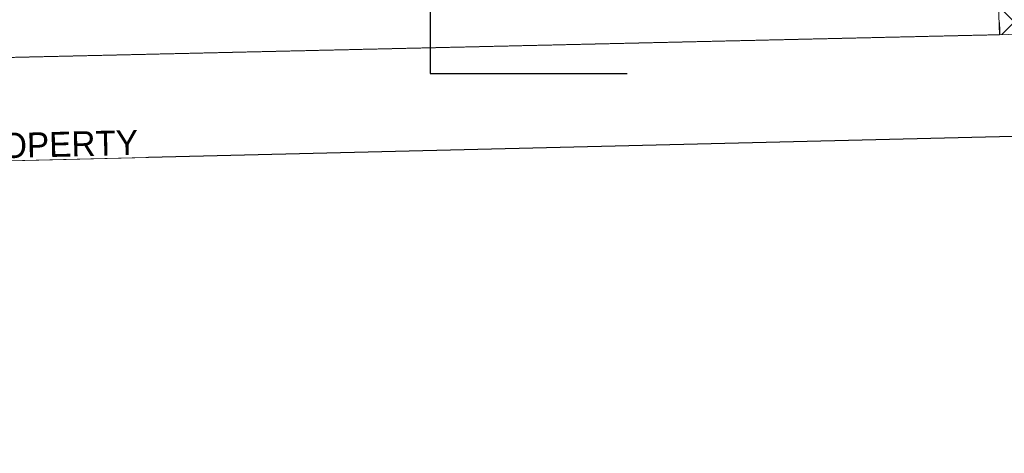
# Model space of a CAD drawing. Header units: millimetres. Extents: x 3501050 to 3719646, y 122984 to 158395.
# Tile 20 of 76: x 3519661 to 3525584, y 137760 to 140371. Entities that reach past the tile are written whole.
import ezdxf

# ---------------------------------------------------------------- set-up
doc = ezdxf.new("R2010")
doc.units = ezdxf.units.MM
doc.header["$PDMODE"] = 2
for name, pattern in [('( Hidden )', [0.375, 0.25, -0.125]), ('ACAD_ISO02W100', [15, 12, -3]), ('DASHED2', [0.375, 0.25, -0.125])]:
    doc.linetypes.add(name, pattern=pattern)
doc.layers.get('0').update_dxf_attribs({"color": 8})
doc.layers.get('DEFPOINTS').update_dxf_attribs({"color": 8, "lineweight": 18})
for name, color, linetype, lineweight in [('02_EQUIPMENT-TEXT', 7, 'Continuous', 0), ('A Counter', 7, 'Continuous', 25), ('A-COLUMN', 5, 'Continuous', 20), ('A-Dimension', 42, 'Continuous', 9), ('A-Wall Hatch', 8, 'Continuous', 5)]:
    doc.layers.add(name, color=color, linetype=linetype, lineweight=lineweight)
doc.layers.add('Beam', color=7, linetype='ACAD_ISO02W100', lineweight=13, true_color=0x3f7f00)
doc.styles.add('A-ANNO-DIM bold', font='GOTHIC.TTF')
doc.styles.add('Arial', font='arial.ttf', dxfattribs={"height": 250})
doc.dimstyles.new('A-100mm-Bold', dxfattribs={"dimtxt": 80, "dimasz": 50, "dimexe": 100, "dimexo": 10, "dimgap": 50, "dimtad": 1, "dimdec": 0, "dimzin": 12, "dimdsep": 46, "dimtxsty": 'A-ANNO-DIM bold', "dimblk": 'ARCHTICK', "dimcen": 0, "dimdle": 100, "dimclrd": 8, "dimclre": 8, "dimclrt": 211, "dimadec": 0, "dimazin": 0, "dimtfac": 1, "dimtdec": 0, "dimtix": 1, "dimtmove": 2, "dimatfit": 3, "dimldrblk": 'DOT', "dimfxl": 500, "dimtvp": 1, "dimtolj": 1, "dimtzin": 0, "dimarcsym": 0})

# ---------------------------------------------------------------- blocks, each defined once
blk = doc.blocks.new('_ARCHTICK')
at = {"color": 0, "linetype": 'ByBlock', "const_width": 0.15}
blk.add_lwpolyline([(-0.5, -0.5), (0.5, 0.5)], dxfattribs=at)
blk = doc.blocks.new('_Dot')
at = {"color": 0, "linetype": 'ByBlock', "lineweight": -2}
blk.add_line((-0.5, 0), (-1, 0), dxfattribs=at)
at = {"color": 0, "linetype": 'ByBlock', "const_width": 0.5}
blk.add_lwpolyline([(-0.25, 0, 1), (0.25, 0, 1)], format="xyb", close=True, dxfattribs=at)
blk = doc.blocks.new('*D103')
at = {"layer": 'A-Dimension', "color": 8, "linetype": '( Hidden )', "lineweight": -2, "transparency": 16777216}
for p, q in [((3526456.4, 139840.6), (3526460.2, 139680.6)), ((3511122.4, 139466.9), (3511126.3, 139307))]:
    blk.add_line(p, q, dxfattribs=at)
at = {"layer": 'A-Dimension', "color": 8, "lineweight": -2, "transparency": 16777216}
blk.add_line((3511096, 139316.2), (3526490, 139691.3), dxfattribs=at)
at = {"layer": 'DEFPOINTS', "color": 0, "transparency": 16777216}
for p in [(3526444.9, 140311.2), (3511110.9, 139937.5), (3526460, 139690.6)]:
    blk.add_point(p, dxfattribs=at)
at = {"layer": 'A-Dimension', "color": 8, "lineweight": -2, "transparency": 16777216, "xscale": 30, "yscale": 30, "zscale": 30}
for p, rotation in [((3526460, 139690.6), 1.395853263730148), ((3511126, 139317), 181.3958532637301)]:
    blk.add_blockref('_ARCHTICK', p, dxfattribs=dict(at, rotation=rotation))
at = {"layer": 'A-Dimension', "transparency": 16777216, "insert": (3518790.9, 139592.5), "char_height": 150, "attachment_point": 5, "rotation": 1.39585, "style": 'A-ANNO-DIM bold', "bg_fill": 3, "box_fill_scale": 1.1, "bg_fill_color": 256, "bg_fill_true_color": 13158600, "bg_fill_transparency": 0}
blk.add_mtext('\\A1;FRONT SIDE OF THE PROPERTY ', dxfattribs=at)

msp = doc.modelspace()

# ---------------------------------------------------------------- hatches: boundary and pattern name
at = {"layer": 'A-Wall Hatch'}
h = msp.add_hatch(dxfattribs=at)
h.set_pattern_fill('ANSI37', color=256, scale=1000, angle=90, style=0)
h.set_pattern_definition([(135, (-5145871.44, 569305.2), (-88.3883476, -88.3883476), []), (225, (-5145871.44, 569305.2), (88.3883476, -88.3883476), [])])
h.paths.add_polyline_path([(3526424.2, 140910.8), (3526444.9, 140311.2), (3525555.4, 140280.4), (3525534.7, 140880.1)])

# ---------------------------------------------------------------- linework, layer by layer
at = {"layer": 'A Counter', "linetype": 'DASHED2'}
msp.add_lwpolyline([(3525552.9, 140354.2), (3525555.5, 140279.3)], dxfattribs=at)
at = {"layer": 'A-COLUMN'}
msp.add_lwpolyline([(3526424.2, 140910.8), (3526444.9, 140311.2), (3525555.4, 140280.4), (3525534.7, 140880.1)], close=True, dxfattribs=at)
at = {"layer": 'Beam', "ltscale": 0.5}
msp.add_line((3512041.4, 139969.7), (3525555.4, 140280.4), dxfattribs=at)
msp.add_line((3512041.4, 139969.7), (3525555.4, 140280.4), dxfattribs=at)

# ---------------------------------------------------------------- texts
at = {"layer": '02_EQUIPMENT-TEXT', "insert": (3524454.7, 151731.3), "char_height": 45, "width": 717.092, "attachment_point": 1, "rotation": 269.99187, "style": 'Arial'}
msp.add_mtext('\\pi308.12813;U/C \\P\\pi260.4269;dustbin', dxfattribs=at)

# ---------------------------------------------------------------- leaders
msp.add_leader([(3522129.8, 140556.7), (3522129.8, 140047.3), (3523315.2, 140047.3)], dimstyle='A-100mm-Bold', override={"dimgap": 50, "dimtad": 0, "dimfxlon": 1, "dimtfill": 1, "dimarcsym": 2})

# ---------------------------------------------------------------- next in the draw order: dimensions: what is measured, and where the dimension line sits
at = {"layer": 'A-Dimension'}
dim = msp.add_aligned_dim(p1=(3511110.9, 139937.5), p2=(3526444.9, 140311.2), distance=-620.8, text='FRONT SIDE OF THE PROPERTY ', dimstyle='A-100mm-Bold', override={"dimtxt": 150, "dimasz": 30, "dimexe": 10, "dimgap": 10, "dimpost": '\\X', "dimdle": 30, "dimclrt": 256, "dimfxl": 150, "dimfxlon": 1, "dimtfill": 1, "dimarcsym": 2}, dxfattribs=at)
dim.commit()
dim.dimension.update_dxf_attribs({"geometry": '*D103', "text_midpoint": (3518790.9, 139592.5)})

doc.saveas('drawing.dxf')
